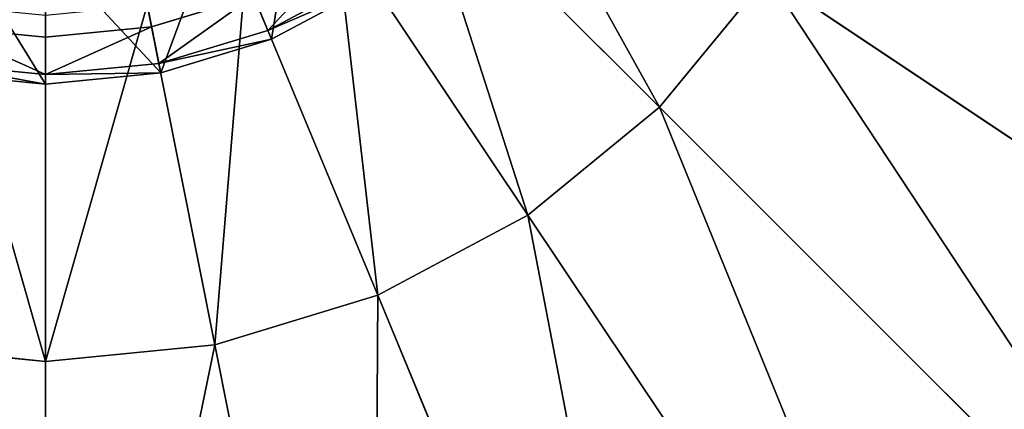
# Model space of a CAD drawing. Extents: x 0 to 35.8, y 0 to 27.5.
# Tile 56 of 256: x 6.537 to 8.027, y 7.657 to 8.247. Entities that reach past the tile are written whole.
import ezdxf

# ---------------------------------------------------------------- set-up
doc = ezdxf.new("R2010")
doc.units = 0
doc.header["$MEASUREMENT"] = 0
doc.layers.get('0').update_dxf_attribs({"color": 13, "linetype": 'CONTINUOUS'})
for name, color, linetype in [('GAS_ELEMENTS_7', 254, 'CONTINUOUS'), ('GAS_ELEMENTS_8', 250, 'CONTINUOUS'), ('RGM8058UC_-_BODY', 252, 'CONTINUOUS')]:
    doc.layers.add(name, color=color, linetype=linetype)

# ---------------------------------------------------------------- blocks, each defined once
blk = doc.blocks.new('RGM8658UC_TRADECAD_V06_DXF')
at = {"layer": 'GAS_ELEMENTS_7', "color": 0}
for p, q in [((7.134, 8.4853, 6.7662), (7.5048, 8.1146, 6.7662)), ((7.134, 8.4853, 6.7662), (7.5048, 8.1146, 6.7662)), ((7.0143, 8.3871, 6.7662), (7.3056, 7.9512, 6.7662)), ((7.0143, 8.3871, 6.7662), (7.3056, 7.9512, 6.7662)), ((6.8778, 8.3141, 6.7662), (7.0784, 7.8297, 6.7662)), ((6.8778, 8.3141, 6.7662), (7.0784, 7.8297, 6.7662)), ((6.7296, 8.2692, 6.7662), (6.8319, 7.7549, 6.7662)), ((6.7296, 8.2692, 6.7662), (6.8319, 7.7549, 6.7662)), ((6.5756, 8.254, 6.7662), (6.5756, 7.7297, 6.7662)), ((6.5756, 8.254, 6.7662), (6.5756, 7.7297, 6.7662))]:
    blk.add_line(p, q, dxfattribs=at)
at = {"layer": 'GAS_ELEMENTS_8', "color": 0}
for p, q in [((6.7362, 8.2364, 7.245), (6.5756, 9.0438, 7.245)), ((6.5756, 8.2206, 7.245), (6.5756, 9.0438, 7.245)), ((6.7362, 8.2364, 7.245), (6.5756, 9.0438, 7.245)), ((6.5756, 8.2206, 7.245), (6.5756, 9.0438, 7.245)), ((6.8392, 8.4073, 7.1386), (6.9178, 8.2177, 7.1386)), ((6.8392, 8.4073, 7.1386), (6.9178, 8.2177, 7.1386)), ((6.71, 8.3681, 7.1386), (6.75, 8.1668, 7.1386)), ((6.71, 8.3681, 7.1386), (6.75, 8.1668, 7.1386)), ((6.5756, 8.3549, 7.1386), (6.5756, 8.1496, 7.1386)), ((6.5756, 8.3549, 7.1386), (6.5756, 8.1496, 7.1386)), ((6.9123, 8.2309, 7.2045), (7.0644, 8.3122, 7.2045)), ((6.9123, 8.2309, 7.2045), (7.0644, 8.3122, 7.2045)), ((6.9178, 8.2177, 7.1386), (7.0724, 8.3003, 7.1386)), ((6.9178, 8.2177, 7.1717), (7.0724, 8.3003, 7.1717)), ((6.9178, 8.2177, 7.1386), (7.0724, 8.3003, 7.1386)), ((6.9178, 8.2177, 7.1717), (7.0724, 8.3003, 7.1717)), ((7.6682, 8.3137, 6.7662), (7.5048, 8.1146, 6.7662)), ((7.5048, 8.1146, 6.8996), (7.6682, 8.3137, 6.8996)), ((7.6682, 8.3137, 6.7662), (7.5048, 8.1146, 6.7662)), ((7.5048, 8.1146, 6.8996), (7.6682, 8.3137, 6.8996)), ((8.6849, 7.6344, 7.2264), (7.6682, 8.3137, 6.8996)), ((8.6849, 7.6344, 7.2264), (7.6682, 8.3137, 6.8996)), ((6.8906, 8.2832, 7.245), (6.7362, 8.2364, 7.245)), ((6.8906, 8.2832, 7.245), (6.7362, 8.2364, 7.245)), ((6.9123, 8.2309, 7.2045), (6.8906, 8.2832, 7.245)), ((6.9123, 8.2309, 7.2045), (6.8906, 8.2832, 7.245)), ((6.5756, 8.2206, 7.245), (6.4149, 8.2364, 7.245)), ((6.5756, 8.2206, 7.245), (6.4149, 8.2364, 7.245)), ((6.7362, 8.2364, 7.245), (6.5756, 8.2206, 7.245)), ((6.7362, 8.2364, 7.245), (6.5756, 8.2206, 7.245)), ((6.7472, 8.1808, 7.2045), (6.7362, 8.2364, 7.245)), ((6.7472, 8.1808, 7.2045), (6.7362, 8.2364, 7.245)), ((6.7472, 8.1808, 7.2045), (6.9123, 8.2309, 7.2045)), ((6.7472, 8.1808, 7.2045), (6.9123, 8.2309, 7.2045)), ((6.9178, 8.2177, 7.1717), (6.9123, 8.2309, 7.2045)), ((6.9178, 8.2177, 7.1717), (6.9123, 8.2309, 7.2045)), ((6.5756, 8.1639, 7.2045), (6.5756, 8.2206, 7.245)), ((6.5756, 8.1639, 7.2045), (6.5756, 8.2206, 7.245)), ((6.75, 8.1668, 7.1386), (6.9178, 8.2177, 7.1386)), ((6.75, 8.1668, 7.1717), (6.9178, 8.2177, 7.1717)), ((6.75, 8.1668, 7.1386), (6.9178, 8.2177, 7.1386)), ((6.75, 8.1668, 7.1717), (6.9178, 8.2177, 7.1717)), ((6.9178, 8.2177, 7.1386), (6.9178, 8.2177, 7.1717)), ((6.9178, 8.2177, 7.1386), (6.9178, 8.2177, 7.1717)), ((6.4039, 8.1808, 7.2045), (6.5756, 8.1639, 7.2045)), ((6.4039, 8.1808, 7.2045), (6.5756, 8.1639, 7.2045)), ((6.5756, 8.1639, 7.2045), (6.7472, 8.1808, 7.2045)), ((6.5756, 8.1639, 7.2045), (6.7472, 8.1808, 7.2045)), ((6.75, 8.1668, 7.1717), (6.7472, 8.1808, 7.2045)), ((6.75, 8.1668, 7.1717), (6.7472, 8.1808, 7.2045)), ((6.4011, 8.1668, 7.1386), (6.5756, 8.1496, 7.1386)), ((6.4011, 8.1668, 7.1717), (6.5756, 8.1496, 7.1717)), ((6.4011, 8.1668, 7.1386), (6.5756, 8.1496, 7.1386)), ((6.4011, 8.1668, 7.1717), (6.5756, 8.1496, 7.1717)), ((6.5756, 8.1496, 7.1386), (6.75, 8.1668, 7.1386)), ((6.5756, 8.1496, 7.1717), (6.75, 8.1668, 7.1717)), ((6.5756, 8.1496, 7.1386), (6.75, 8.1668, 7.1386)), ((6.5756, 8.1496, 7.1717), (6.75, 8.1668, 7.1717)), ((6.75, 8.1668, 7.1386), (6.75, 8.1668, 7.1717)), ((6.75, 8.1668, 7.1386), (6.75, 8.1668, 7.1717)), ((6.5756, 8.1496, 7.1717), (6.5756, 8.1639, 7.2045)), ((6.5756, 8.1496, 7.1717), (6.5756, 8.1639, 7.2045)), ((6.5756, 8.1496, 7.1386), (6.5756, 8.1496, 7.1717)), ((6.5756, 8.1496, 7.1386), (6.5756, 8.1496, 7.1717)), ((7.5048, 8.1146, 6.7662), (7.3056, 7.9512, 6.7662)), ((7.3056, 7.9512, 6.8996), (7.5048, 8.1146, 6.8996)), ((7.5048, 8.1146, 6.7662), (7.3056, 7.9512, 6.7662)), ((7.3056, 7.9512, 6.8996), (7.5048, 8.1146, 6.8996)), ((8.3694, 7.2499, 7.2264), (7.5048, 8.1146, 6.8996)), ((8.3694, 7.2499, 7.2264), (7.5048, 8.1146, 6.8996)), ((7.5048, 8.1146, 6.8996), (7.5048, 8.1146, 6.7662)), ((7.5048, 8.1146, 6.8996), (7.5048, 8.1146, 6.7662)), ((7.3056, 7.9512, 6.7662), (7.0784, 7.8297, 6.7662)), ((7.0784, 7.8297, 6.8996), (7.3056, 7.9512, 6.8996)), ((7.3056, 7.9512, 6.7662), (7.0784, 7.8297, 6.7662)), ((7.0784, 7.8297, 6.8996), (7.3056, 7.9512, 6.8996)), ((7.985, 6.9344, 7.2264), (7.3056, 7.9512, 6.8996)), ((7.985, 6.9344, 7.2264), (7.3056, 7.9512, 6.8996)), ((7.3056, 7.9512, 6.8996), (7.3056, 7.9512, 6.7662)), ((7.3056, 7.9512, 6.8996), (7.3056, 7.9512, 6.7662)), ((7.0784, 7.8297, 6.7662), (6.8319, 7.7549, 6.7662)), ((6.8319, 7.7549, 6.8996), (7.0784, 7.8297, 6.8996)), ((7.0784, 7.8297, 6.7662), (6.8319, 7.7549, 6.7662)), ((6.8319, 7.7549, 6.8996), (7.0784, 7.8297, 6.8996)), ((7.5464, 6.7, 7.2264), (7.0784, 7.8297, 6.8996)), ((7.5464, 6.7, 7.2264), (7.0784, 7.8297, 6.8996)), ((7.0784, 7.8297, 6.8996), (7.0784, 7.8297, 6.7662)), ((7.0784, 7.8297, 6.8996), (7.0784, 7.8297, 6.7662)), ((6.5756, 7.7297, 6.7662), (6.3192, 7.7549, 6.7662)), ((6.3192, 7.7549, 6.8996), (6.5756, 7.7297, 6.8996)), ((6.5756, 7.7297, 6.7662), (6.3192, 7.7549, 6.7662)), ((6.3192, 7.7549, 6.8996), (6.5756, 7.7297, 6.8996)), ((6.8319, 7.7549, 6.7662), (6.5756, 7.7297, 6.7662)), ((6.5756, 7.7297, 6.8996), (6.8319, 7.7549, 6.8996)), ((6.8319, 7.7549, 6.7662), (6.5756, 7.7297, 6.7662)), ((6.5756, 7.7297, 6.8996), (6.8319, 7.7549, 6.8996)), ((7.0705, 6.5556, 7.2264), (6.8319, 7.7549, 6.8996)), ((7.0705, 6.5556, 7.2264), (6.8319, 7.7549, 6.8996)), ((6.8319, 7.7549, 6.8996), (6.8319, 7.7549, 6.7662)), ((6.8319, 7.7549, 6.8996), (6.8319, 7.7549, 6.7662)), ((6.5756, 6.5069, 7.2264), (6.5756, 7.7297, 6.8996)), ((6.5756, 6.5069, 7.2264), (6.5756, 7.7297, 6.8996)), ((6.5756, 7.7297, 6.8996), (6.5756, 7.7297, 6.7662)), ((6.5756, 7.7297, 6.8996), (6.5756, 7.7297, 6.7662))]:
    blk.add_line(p, q, dxfattribs=at)
at = {"layer": 'GAS_ELEMENTS_7', "color": 254}
mesh = blk.add_polyface(dxfattribs=at)
corners = [(7.2322, 8.605, 6.7662), (7.5048, 8.1146, 6.7662), (7.134, 8.4853, 6.7662), (7.6682, 8.3137, 6.7662)]
mesh.append_faces([[corners[k] for k in face] for face in [(0, 1, 2), (1, 0, 3)]], dxfattribs={"vtx0": -1, "color": 254})
mesh = blk.add_polyface(dxfattribs=at)
corners = [(7.134, 8.4853, 6.7662), (7.3056, 7.9512, 6.7662), (7.0143, 8.3871, 6.7662), (7.5048, 8.1146, 6.7662)]
mesh.append_faces([[corners[k] for k in face] for face in [(0, 1, 2), (1, 0, 3)]], dxfattribs={"vtx0": -1, "color": 254})
mesh = blk.add_polyface(dxfattribs=at)
corners = [(7.0143, 8.3871, 6.7662), (7.0784, 7.8297, 6.7662), (6.8778, 8.3141, 6.7662), (7.3056, 7.9512, 6.7662)]
mesh.append_faces([[corners[k] for k in face] for face in [(0, 1, 2), (1, 0, 3)]], dxfattribs={"vtx0": -1, "color": 254})
mesh = blk.add_polyface(dxfattribs=at)
corners = [(6.8778, 8.3141, 6.7662), (6.8319, 7.7549, 6.7662), (6.7296, 8.2692, 6.7662), (7.0784, 7.8297, 6.7662)]
mesh.append_faces([[corners[k] for k in face] for face in [(0, 1, 2), (1, 0, 3)]], dxfattribs={"vtx0": -1, "color": 254})
mesh = blk.add_polyface(dxfattribs=at)
corners = [(6.4215, 8.2692, 6.7662), (6.5756, 7.7297, 6.7662), (6.3192, 7.7549, 6.7662), (6.5756, 8.254, 6.7662)]
mesh.append_faces([[corners[k] for k in face] for face in [(0, 1, 2), (1, 0, 3)]], dxfattribs={"vtx0": -1, "color": 254})
mesh = blk.add_polyface(dxfattribs=at)
corners = [(6.7296, 8.2692, 6.7662), (6.5756, 7.7297, 6.7662), (6.5756, 8.254, 6.7662), (6.8319, 7.7549, 6.7662)]
mesh.append_faces([[corners[k] for k in face] for face in [(0, 1, 2), (1, 0, 3)]], dxfattribs={"vtx0": -1, "color": 254})
at = {"layer": 'GAS_ELEMENTS_8', "color": 250}
mesh = blk.add_polyface(dxfattribs=at)
corners = [(6.5756, 9.0438, 7.245), (6.4149, 8.2364, 7.245), (6.2605, 8.2832, 7.245)]
mesh.append_faces([[corners[k] for k in face] for face in [(0, 1, 2)]], dxfattribs={"color": 250})
mesh = blk.add_polyface(dxfattribs=at)
corners = [(6.5756, 8.2206, 7.245), (6.4149, 8.2364, 7.245), (6.5756, 9.0438, 7.245)]
mesh.append_faces([[corners[k] for k in face] for face in [(0, 1, 2)]], dxfattribs={"color": 250})
mesh = blk.add_polyface(dxfattribs=at)
corners = [(6.8906, 8.2832, 7.245), (6.7362, 8.2364, 7.245), (6.5756, 9.0438, 7.245)]
mesh.append_faces([[corners[k] for k in face] for face in [(0, 1, 2)]], dxfattribs={"color": 250})
mesh = blk.add_polyface(dxfattribs=at)
corners = [(6.7362, 8.2364, 7.245), (6.5756, 8.2206, 7.245), (6.5756, 9.0438, 7.245)]
mesh.append_faces([[corners[k] for k in face] for face in [(0, 1, 2)]], dxfattribs={"color": 250})
mesh = blk.add_polyface(dxfattribs=at)
corners = [(7.8644, 8.7874, 6.8996), (8.9193, 8.073, 7.2264), (7.7896, 8.5409, 6.8996), (9.0637, 8.5489, 7.2264)]
mesh.append_faces([[corners[k] for k in face] for face in [(0, 1, 2), (1, 0, 3)]], dxfattribs={"vtx0": -1, "color": 250})
mesh = blk.add_polyface(dxfattribs=at)
corners = [(7.7896, 8.5409, 6.8996), (8.6849, 7.6344, 7.2264), (7.6682, 8.3137, 6.8996), (8.9193, 8.073, 7.2264)]
mesh.append_faces([[corners[k] for k in face] for face in [(0, 1, 2), (1, 0, 3)]], dxfattribs={"vtx0": -1, "color": 250})
mesh = blk.add_polyface(dxfattribs=at)
corners = [(6.9178, 8.2177, 7.1386), (6.9583, 8.471, 7.1386), (6.8392, 8.4073, 7.1386), (7.0724, 8.3003, 7.1386)]
mesh.append_faces([[corners[k] for k in face] for face in [(0, 1, 2), (1, 0, 3)]], dxfattribs={"vtx0": -1, "color": 250})
mesh = blk.add_polyface(dxfattribs=at)
corners = [(6.75, 8.1668, 7.1386), (6.8392, 8.4073, 7.1386), (6.71, 8.3681, 7.1386), (6.9178, 8.2177, 7.1386)]
mesh.append_faces([[corners[k] for k in face] for face in [(0, 1, 2), (1, 0, 3)]], dxfattribs={"vtx0": -1, "color": 250})
mesh = blk.add_polyface(dxfattribs=at)
corners = [(6.5756, 8.1496, 7.1386), (6.4412, 8.3681, 7.1386), (6.4011, 8.1668, 7.1386), (6.5756, 8.3549, 7.1386)]
mesh.append_faces([[corners[k] for k in face] for face in [(0, 1, 2), (1, 0, 3)]], dxfattribs={"vtx0": -1, "color": 250})
mesh = blk.add_polyface(dxfattribs=at)
corners = [(6.75, 8.1668, 7.1386), (6.5756, 8.3549, 7.1386), (6.5756, 8.1496, 7.1386), (6.71, 8.3681, 7.1386)]
mesh.append_faces([[corners[k] for k in face] for face in [(0, 1, 2), (1, 0, 3)]], dxfattribs={"vtx0": -1, "color": 250})
mesh = blk.add_polyface(dxfattribs=at)
corners = [(7.0329, 8.3593, 7.245), (6.9123, 8.2309, 7.2045), (6.8906, 8.2832, 7.245), (7.0644, 8.3122, 7.2045)]
mesh.append_faces([[corners[k] for k in face] for face in [(0, 1, 2), (1, 0, 3)]], dxfattribs={"vtx0": -1, "color": 250})
mesh = blk.add_polyface(dxfattribs=at)
corners = [(6.9123, 8.2309, 7.2045), (7.0724, 8.3003, 7.1717), (6.9178, 8.2177, 7.1717), (7.0644, 8.3122, 7.2045)]
mesh.append_faces([[corners[k] for k in face] for face in [(0, 1, 2), (1, 0, 3)]], dxfattribs={"vtx0": -1, "color": 250})
mesh = blk.add_polyface(dxfattribs=at)
corners = [(6.9178, 8.2177, 7.1717), (7.0724, 8.3003, 7.1386), (6.9178, 8.2177, 7.1386), (7.0724, 8.3003, 7.1717)]
mesh.append_faces([[corners[k] for k in face] for face in [(0, 1, 2), (1, 0, 3)]], dxfattribs={"vtx0": -1, "color": 250})
mesh = blk.add_polyface(dxfattribs=at)
corners = [(7.6682, 8.3137, 6.8996), (8.3694, 7.2499, 7.2264), (7.5048, 8.1146, 6.8996), (8.6849, 7.6344, 7.2264)]
mesh.append_faces([[corners[k] for k in face] for face in [(0, 1, 2), (1, 0, 3)]], dxfattribs={"vtx0": -1, "color": 250})
mesh = blk.add_polyface(dxfattribs=at)
corners = [(7.6682, 8.3137, 6.7662), (7.5048, 8.1146, 6.8996), (7.5048, 8.1146, 6.7662), (7.6682, 8.3137, 6.8996)]
mesh.append_faces([[corners[k] for k in face] for face in [(0, 1, 2), (1, 0, 3)]], dxfattribs={"vtx0": -1, "color": 250})
mesh = blk.add_polyface(dxfattribs=at)
corners = [(6.8906, 8.2832, 7.245), (6.7472, 8.1808, 7.2045), (6.7362, 8.2364, 7.245), (6.9123, 8.2309, 7.2045)]
mesh.append_faces([[corners[k] for k in face] for face in [(0, 1, 2), (1, 0, 3)]], dxfattribs={"vtx0": -1, "color": 250})
mesh = blk.add_polyface(dxfattribs=at)
corners = [(6.4149, 8.2364, 7.245), (6.5756, 8.1639, 7.2045), (6.4039, 8.1808, 7.2045), (6.5756, 8.2206, 7.245)]
mesh.append_faces([[corners[k] for k in face] for face in [(0, 1, 2), (1, 0, 3)]], dxfattribs={"vtx0": -1, "color": 250})
mesh = blk.add_polyface(dxfattribs=at)
corners = [(6.7362, 8.2364, 7.245), (6.5756, 8.1639, 7.2045), (6.5756, 8.2206, 7.245), (6.7472, 8.1808, 7.2045)]
mesh.append_faces([[corners[k] for k in face] for face in [(0, 1, 2), (1, 0, 3)]], dxfattribs={"vtx0": -1, "color": 250})
mesh = blk.add_polyface(dxfattribs=at)
corners = [(6.7472, 8.1808, 7.2045), (6.9178, 8.2177, 7.1717), (6.75, 8.1668, 7.1717), (6.9123, 8.2309, 7.2045)]
mesh.append_faces([[corners[k] for k in face] for face in [(0, 1, 2), (1, 0, 3)]], dxfattribs={"vtx0": -1, "color": 250})
mesh = blk.add_polyface(dxfattribs=at)
corners = [(6.75, 8.1668, 7.1717), (6.9178, 8.2177, 7.1386), (6.75, 8.1668, 7.1386), (6.9178, 8.2177, 7.1717)]
mesh.append_faces([[corners[k] for k in face] for face in [(0, 1, 2), (1, 0, 3)]], dxfattribs={"vtx0": -1, "color": 250})
mesh = blk.add_polyface(dxfattribs=at)
corners = [(6.4039, 8.1808, 7.2045), (6.5756, 8.1496, 7.1717), (6.4011, 8.1668, 7.1717), (6.5756, 8.1639, 7.2045)]
mesh.append_faces([[corners[k] for k in face] for face in [(0, 1, 2), (1, 0, 3)]], dxfattribs={"vtx0": -1, "color": 250})
mesh = blk.add_polyface(dxfattribs=at)
corners = [(6.5756, 8.1639, 7.2045), (6.75, 8.1668, 7.1717), (6.5756, 8.1496, 7.1717), (6.7472, 8.1808, 7.2045)]
mesh.append_faces([[corners[k] for k in face] for face in [(0, 1, 2), (1, 0, 3)]], dxfattribs={"vtx0": -1, "color": 250})
mesh = blk.add_polyface(dxfattribs=at)
corners = [(6.4011, 8.1668, 7.1717), (6.5756, 8.1496, 7.1386), (6.4011, 8.1668, 7.1386), (6.5756, 8.1496, 7.1717)]
mesh.append_faces([[corners[k] for k in face] for face in [(0, 1, 2), (1, 0, 3)]], dxfattribs={"vtx0": -1, "color": 250})
mesh = blk.add_polyface(dxfattribs=at)
corners = [(6.5756, 8.1496, 7.1717), (6.75, 8.1668, 7.1386), (6.5756, 8.1496, 7.1386), (6.75, 8.1668, 7.1717)]
mesh.append_faces([[corners[k] for k in face] for face in [(0, 1, 2), (1, 0, 3)]], dxfattribs={"vtx0": -1, "color": 250})
mesh = blk.add_polyface(dxfattribs=at)
corners = [(7.5048, 8.1146, 6.8996), (7.985, 6.9344, 7.2264), (7.3056, 7.9512, 6.8996), (8.3694, 7.2499, 7.2264)]
mesh.append_faces([[corners[k] for k in face] for face in [(0, 1, 2), (1, 0, 3)]], dxfattribs={"vtx0": -1, "color": 250})
mesh = blk.add_polyface(dxfattribs=at)
corners = [(7.5048, 8.1146, 6.8996), (7.3056, 7.9512, 6.7662), (7.5048, 8.1146, 6.7662), (7.3056, 7.9512, 6.8996)]
mesh.append_faces([[corners[k] for k in face] for face in [(0, 1, 2), (1, 0, 3)]], dxfattribs={"vtx0": -1, "color": 250})
mesh = blk.add_polyface(dxfattribs=at)
corners = [(7.3056, 7.9512, 6.8996), (7.5464, 6.7, 7.2264), (7.0784, 7.8297, 6.8996), (7.985, 6.9344, 7.2264)]
mesh.append_faces([[corners[k] for k in face] for face in [(0, 1, 2), (1, 0, 3)]], dxfattribs={"vtx0": -1, "color": 250})
mesh = blk.add_polyface(dxfattribs=at)
corners = [(7.3056, 7.9512, 6.8996), (7.0784, 7.8297, 6.7662), (7.3056, 7.9512, 6.7662), (7.0784, 7.8297, 6.8996)]
mesh.append_faces([[corners[k] for k in face] for face in [(0, 1, 2), (1, 0, 3)]], dxfattribs={"vtx0": -1, "color": 250})
mesh = blk.add_polyface(dxfattribs=at)
corners = [(7.0784, 7.8297, 6.8996), (7.0705, 6.5556, 7.2264), (6.8319, 7.7549, 6.8996), (7.5464, 6.7, 7.2264)]
mesh.append_faces([[corners[k] for k in face] for face in [(0, 1, 2), (1, 0, 3)]], dxfattribs={"vtx0": -1, "color": 250})
mesh = blk.add_polyface(dxfattribs=at)
corners = [(7.0784, 7.8297, 6.8996), (6.8319, 7.7549, 6.7662), (7.0784, 7.8297, 6.7662), (6.8319, 7.7549, 6.8996)]
mesh.append_faces([[corners[k] for k in face] for face in [(0, 1, 2), (1, 0, 3)]], dxfattribs={"vtx0": -1, "color": 250})
mesh = blk.add_polyface(dxfattribs=at)
corners = [(6.3192, 7.7549, 6.8996), (6.5756, 6.5069, 7.2264), (6.0806, 6.5556, 7.2264), (6.5756, 7.7297, 6.8996)]
mesh.append_faces([[corners[k] for k in face] for face in [(0, 1, 2), (1, 0, 3)]], dxfattribs={"vtx0": -1, "color": 250})
mesh = blk.add_polyface(dxfattribs=at)
corners = [(6.5756, 7.7297, 6.8996), (6.3192, 7.7549, 6.7662), (6.5756, 7.7297, 6.7662), (6.3192, 7.7549, 6.8996)]
mesh.append_faces([[corners[k] for k in face] for face in [(0, 1, 2), (1, 0, 3)]], dxfattribs={"vtx0": -1, "color": 250})
mesh = blk.add_polyface(dxfattribs=at)
corners = [(6.8319, 7.7549, 6.8996), (6.5756, 6.5069, 7.2264), (6.5756, 7.7297, 6.8996), (7.0705, 6.5556, 7.2264)]
mesh.append_faces([[corners[k] for k in face] for face in [(0, 1, 2), (1, 0, 3)]], dxfattribs={"vtx0": -1, "color": 250})
mesh = blk.add_polyface(dxfattribs=at)
corners = [(6.8319, 7.7549, 6.8996), (6.5756, 7.7297, 6.7662), (6.8319, 7.7549, 6.7662), (6.5756, 7.7297, 6.8996)]
mesh.append_faces([[corners[k] for k in face] for face in [(0, 1, 2), (1, 0, 3)]], dxfattribs={"vtx0": -1, "color": 250})
at = {"layer": 'RGM8058UC_-_BODY', "color": 252}
mesh = blk.add_polyface(dxfattribs=at)
corners = [(12.2007, 3.6756), (0.8357, 24.0972), (0.8357, 3.6756), (12.2007, 24.0972)]
mesh.append_faces([[corners[k] for k in face] for face in [(0, 1, 2), (1, 0, 3)]], dxfattribs={"vtx0": -1, "color": 252})
mesh = blk.add_polyface(dxfattribs=at)
corners = [(11.9257, 23.0972, 6.032), (1.8357, 4.6756, 6.032), (1.8357, 23.0972, 6.032), (11.9257, 4.6756, 6.032)]
mesh.append_faces([[corners[k] for k in face] for face in [(0, 1, 2), (1, 0, 3)]], dxfattribs={"vtx0": -1, "color": 252})

msp = doc.modelspace()

# ---------------------------------------------------------------- block references
at = {"color": 0}
msp.add_blockref('RGM8658UC_TRADECAD_V06_DXF', (0, 0), dxfattribs=at)

doc.saveas('drawing.dxf')
